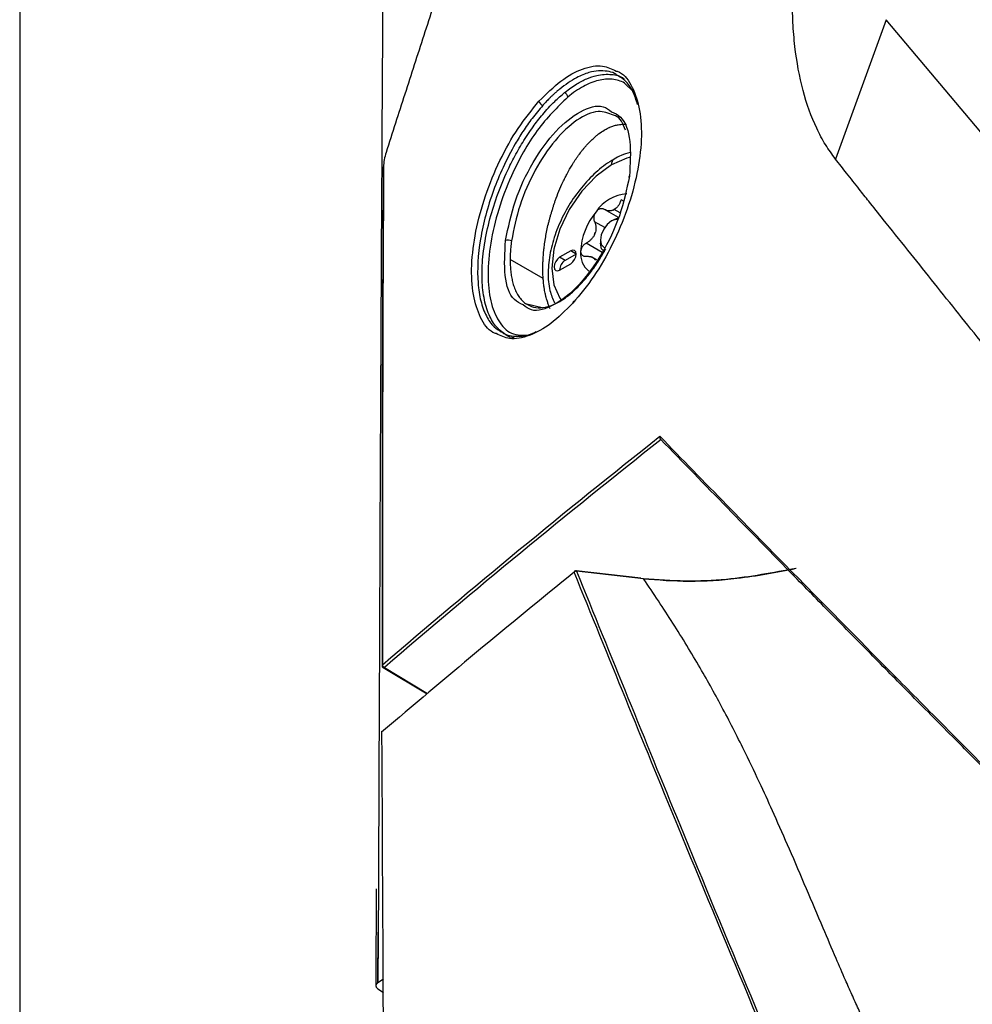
# Model space of a CAD drawing. Header units: millimetres. Extents: x 155400 to 158181, y 110641 to 115017.
# Tile 31 of 126: x 157604 to 157665, y 111474 to 111537. Entities that reach past the tile are written whole.
import ezdxf

# ---------------------------------------------------------------- set-up
doc = ezdxf.new("R2010")
doc.units = ezdxf.units.MM

msp = doc.modelspace()

# ---------------------------------------------------------------- linework, layer by layer
at = {"color": 7, "linetype": 'Continuous', "lineweight": 25}
for p, q in [((157603.833, 111769.012), (157603.833, 111440.191)), ((157659.357, 111536.876), (157656.107, 111527.949)), ((157643.164, 111532.265), (157642.588, 111532.82)), ((157642.563, 111525.227), (157642.365, 111525.342)), ((157642.199, 111524.203), (157641.296, 111524.725)), ((157642.301, 111524.505), (157641.929, 111524.72)), ((157641.752, 111523.985), (157641.929, 111524.087)), ((157641.929, 111524.087), (157642.189, 111524.192)), ((157641.318, 111523.563), (157640.665, 111523.94)), ((157641.045, 111522.76), (157641.045, 111522.556)), ((157641.152, 111521.973), (157640.131, 111522.563)), ((157637.376, 111520.296), (157635.257, 111521.52)), ((157639.136, 111522.066), (157638.429, 111521.658)), ((157638.782, 111521.454), (157638.429, 111521.658)), ((157639.489, 111521.862), (157638.782, 111521.454)), ((157639.489, 111521.862), (157639.136, 111522.066)), ((157640.822, 111521.489), (157640.468, 111521.693)), ((157638.429, 111520.842), (157639.136, 111521.25)), ((157636.238, 111518.708), (157637.302, 111518.45)), ((157643.62, 111501.112), (157639.498, 111501.582)), ((157643.808, 111501.07), (157639.51, 111501.557)), ((157627.12, 111495.383), (157629.936, 111493.7)), ((157627.197, 111495.39), (157629.972, 111493.73)), ((157626.82, 111481.386), (157626.788, 111475.194)), ((157626.786, 111475.193), (157626.805, 111478.43)), ((157626.784, 111474.806), (157627.147, 111474.573)), ((157627.141, 111475.416), (157626.788, 111475.194))]:
    msp.add_line(p, q, dxfattribs=at)
at = {"color": 7, "linetype": 'Continuous', "lineweight": 25, "flags": 128}
for points in [[(157675.808, 111517.306), (157667.588, 111527.085), (157659.357, 111536.876)], [(157627.306, 111528.361), (157627.301, 111528.365), (157627.294, 111528.37), (157627.292, 111528.375), (157627.294, 111528.378), (157627.301, 111528.379), (157627.311, 111528.379)], [(157642.915, 111528.047), (157642.742, 111528.005), (157641.752, 111527.584)], [(157641.752, 111527.584), (157640.762, 111526.863), (157639.84, 111525.889), (157639.048, 111524.73), (157638.44, 111523.465), (157638.058, 111522.179), (157637.928, 111520.961), (157638.058, 111519.893), (157638.44, 111519.049), (157638.513, 111518.951)], [(157642.897, 111526.857), (157642.875, 111526.843), (157642.86, 111526.827), (157642.853, 111526.809), (157642.853, 111526.79), (157642.861, 111526.77), (157642.868, 111526.759)], [(157641.752, 111523.985), (157641.481, 111523.767), (157641.252, 111523.457), (157641.099, 111523.104), (157641.045, 111522.76), (157641.099, 111522.479), (157641.252, 111522.302), (157641.297, 111522.281)], [(157642.138, 111524.075), (157642.023, 111524.079), (157641.752, 111523.985)], [(157639.136, 111521.25), (157639.271, 111521.359), (157639.386, 111521.514), (157639.462, 111521.69), (157639.489, 111521.862), (157639.462, 111522.003), (157639.386, 111522.091), (157639.271, 111522.113), (157639.136, 111522.066)], [(157641.304, 111521.984), (157641.304, 111521.984), (157641.112, 111522.204), (157641.045, 111522.556)], [(157638.429, 111521.658), (157638.293, 111521.549), (157638.179, 111521.394), (157638.102, 111521.218), (157638.075, 111521.046), (157638.102, 111520.905), (157638.179, 111520.817), (157638.293, 111520.795), (157638.429, 111520.842)], [(157639.51, 111501.557), (157639.507, 111501.568), (157639.504, 111501.576), (157639.501, 111501.581), (157639.498, 111501.583)]]:
    msp.add_lwpolyline(points, dxfattribs=at)
at = {"color": 7, "linetype": 'Continuous', "lineweight": 25}
for centre, radius, start, end in [((157638.608, 111531.894), 0.339, 3.9185, 66.84296), ((157637.485, 111531.755), 0.395, 195.57265, 249.23281), ((157642.152, 111527.624), 0.402, 125.6283, 185.6824), ((157627.187, 111527.406), 0.0636, 126.618, 180.74691), ((157642.895, 111523.169), 2.556, 93.42954, 146.56509), ((157642.885, 111523.067), 1.914, 117.83939, 122.15524), ((157641.457, 111525.536), 0.943, 295.75065, 300.04262), ((157641.394, 111525.644), 1.068, 300.03733, 303.98809), ((157644.065, 111521.828), 4.298, 140.22793, 177.36071), ((157635.125, 111522.286), 0.471, 62.36868, 109.79747), ((157643.746, 111521.99), 3.283, 157.28857, 160.30007), ((157639.083, 111523.799), 1.722, 335.92219, 341.66645), ((157641.207, 111521.895), 1.441, 174.8086, 230.89599), ((157641.354, 111521.99), 0.818, 211.29704, 218.9043), ((157640.337, 111521.276), 0.43, 27.8531, 42.34824), ((157639.172, 111520.821), 0.743, 121.60594, 178.39944), ((157639.364, 111518.745), 0.0869, 90.19956, 195.66646), ((157639.441, 111501.489), 0.0822, 131.13614, 183.28905), ((157639.505, 111501.376), 0.182, 88.35646, 143.44454), ((157639.481, 111501.434), 0.15, 83.50665, 128.88504), ((157627.11, 111495.51), 0.063, 126.5982, 180.94408), ((157627.197, 111495.512), 0.15, 180.04886, 239.12902), ((157627.271, 111495.575), 0.199, 184.0874, 248.11259), ((157627.153, 111495.452), 0.0759, 244.06634, 305.24824)]:
    msp.add_arc(centre, radius, start, end, dxfattribs=at)
for points, knots in [([(157631.351, 111773.916), (157630.703, 111750.177), (157629.372, 111701.422), (157628.018, 111627.204), (157627.101, 111553.467), (157626.911, 111504.725), (157626.82, 111481.386)], [0, 0, 0, 0, 0.245352, 0.503907, 0.76247, 1, 1, 1, 1]), ([(157645.489, 111582.712), (157645.021, 111581.368), (157644.089, 111578.688), (157642.704, 111574.678), (157641.335, 111570.691), (157639.982, 111566.728), (157638.645, 111562.787), (157637.324, 111558.871), (157636.019, 111554.977), (157634.729, 111551.108), (157633.455, 111547.262), (157632.196, 111543.439), (157630.952, 111539.641), (157629.724, 111535.866), (157628.511, 111532.115), (157627.71, 111529.622), (157627.311, 111528.379)], [0, 0, 0, 0, 0.074618, 0.148745, 0.222382, 0.295528, 0.368183, 0.440347, 0.512021, 0.583204, 0.653896, 0.724098, 0.793809, 0.86303, 0.93176, 1, 1, 1, 1]), ([(157656.107, 111527.949), (157655.997, 111528.099), (157655.776, 111528.4), (157655.352, 111529.026), (157654.699, 111530.253), (157653.966, 111532.275), (157653.534, 111534.64), (157653.381, 111536.432), (157653.351, 111537.505), (157653.345, 111538.05), (157653.342, 111538.323)], [0, 0, 0, 0, 0.0626835, 0.1253067, 0.2505757, 0.5010336, 0.7505244, 0.8749507, 0.9373996, 1, 1, 1, 1]), ([(157637.104, 111531.649), (157637.574, 111532.118), (157638.513, 111533.055), (157639.917, 111533.795), (157641.147, 111534.032), (157641.774, 111533.724), (157642.053, 111533.587)], [0, 0, 0, 0, 0.263459, 0.52645, 0.788784, 1, 1, 1, 1]), ([(157642.144, 111533.296), (157642.079, 111533.345), (157641.879, 111533.496), (157641.464, 111533.586), (157640.921, 111533.621), (157640.267, 111533.499), (157639.434, 111533.172), (157638.795, 111532.702), (157638.431, 111532.434)], [0, 0, 0, 0, 0.070901, 0.216319, 0.371216, 0.535607, 0.735579, 1, 1, 1, 1]), ([(157642.053, 111533.587), (157642.125, 111533.564), (157642.565, 111533.422), (157643.119, 111532.594), (157643.618, 111531.14), (157643.719, 111529.224), (157643.442, 111527.045), (157642.801, 111524.736), (157641.844, 111522.474), (157640.65, 111520.373), (157639.736, 111519.272), (157639.28, 111518.722)], [0, 0, 0, 0, 0.0238, 0.145909, 0.268028, 0.389961, 0.511787, 0.633817, 0.755985, 0.878113, 1, 1, 1, 1]), ([(157638.777, 111532.235), (157639.029, 111532.422), (157639.498, 111532.773), (157640.176, 111533.116), (157640.941, 111533.378), (157641.741, 111533.398), (157642.323, 111533.292), (157642.539, 111533.103), (157642.544, 111533.099)], [0, 0, 0, 0, 0.180695, 0.337566, 0.497502, 0.757292, 0.994452, 1, 1, 1, 1]), ([(157642.588, 111532.82), (157642.345, 111532.954), (157642.083, 111533.033), (157641.663, 111533.075), (157641.518, 111533.076), (157641.219, 111533.051), (157641.065, 111533.025), (157640.597, 111532.909), (157640.277, 111532.781), (157639.62, 111532.423), (157639.282, 111532.192), (157638.946, 111531.917)], [0, 0, 0, 0, 0.25, 0.25, 0.375, 0.375, 0.5, 0.5, 0.75, 0.75, 1, 1, 1, 1]), ([(157643.425, 111531.454), (157643.332, 111531.739), (157643.131, 111532.349), (157642.69, 111532.971), (157642.306, 111533.199), (157642.144, 111533.296)], [0, 0, 0, 0, 0.33534, 0.718738, 1, 1, 1, 1]), ([(157634.982, 111516.69), (157634.752, 111516.859), (157634.3, 111517.191), (157633.824, 111518.075), (157633.523, 111519.194), (157633.423, 111520.55), (157633.525, 111522.072), (157633.827, 111523.694), (157634.319, 111525.378), (157634.897, 111526.826), (157635.495, 111528.047), (157636.067, 111529.052), (157636.59, 111529.838), (157637.027, 111530.422), (157637.355, 111530.829), (157637.72, 111531.244), (157638.184, 111531.727), (157638.531, 111532.025), (157638.742, 111532.206)], [0, 0, 0, 0, 0.083578, 0.164643, 0.2488, 0.331452, 0.414294, 0.498359, 0.579785, 0.665451, 0.717134, 0.772884, 0.832709, 0.85828, 0.886062, 0.916056, 0.949129, 1, 1, 1, 1]), ([(157638.431, 111532.434), (157638.374, 111532.386), (157638.262, 111532.294), (157638.103, 111532.152), (157637.956, 111532.016), (157637.822, 111531.887), (157637.701, 111531.766), (157637.594, 111531.655), (157637.5, 111531.555), (157637.418, 111531.466), (157637.368, 111531.411), (157637.345, 111531.385)], [0, 0, 0, 0, 0.157994, 0.304267, 0.43882, 0.561653, 0.672764, 0.772155, 0.859825, 0.935773, 1, 1, 1, 1]), ([(157634.372, 111516.771), (157634.3, 111516.794), (157633.867, 111516.934), (157633.326, 111517.755), (157632.838, 111519.201), (157632.738, 111521.117), (157633.008, 111523.301), (157633.633, 111525.614), (157634.567, 111527.88), (157635.742, 111529.989), (157636.65, 111531.095), (157637.104, 111531.649)], [0, 0, 0, 0, 0.024537, 0.146215, 0.268142, 0.390183, 0.512144, 0.633891, 0.755731, 0.877769, 1, 1, 1, 1]), ([(157638.946, 111531.917), (157638.278, 111531.263), (157636.943, 111529.955), (157635.431, 111527.244), (157634.474, 111524.725), (157633.955, 111522.547), (157633.78, 111520.528), (157633.958, 111518.802), (157634.485, 111517.52), (157635.307, 111516.628), (157636.119, 111516.667), (157636.541, 111516.687)], [0, 0, 0, 0, 0.148528, 0.297069, 0.396234, 0.495574, 0.594965, 0.694255, 0.793359, 0.892535, 1, 1, 1, 1]), ([(157637.345, 111531.385), (157637.115, 111531.116), (157636.679, 111530.604), (157636.092, 111529.763), (157635.455, 111528.73), (157634.8, 111527.468), (157634.16, 111525.917), (157633.668, 111524.361), (157633.218, 111522.297), (157633.109, 111520.383), (157633.352, 111518.821), (157633.705, 111517.88), (157634.151, 111517.21), (157634.528, 111516.987), (157634.69, 111516.892)], [0, 0, 0, 0, 0.06352, 0.120638, 0.171353, 0.260121, 0.342475, 0.429575, 0.51367, 0.684107, 0.768593, 0.855179, 0.938094, 1, 1, 1, 1]), ([(157634.966, 111522.729), (157635.138, 111523.576), (157635.483, 111525.269), (157636.68, 111527.802), (157638.173, 111529.857), (157639.768, 111531.103), (157641.06, 111531.509), (157641.584, 111531.112), (157641.756, 111530.982)], [0, 0, 0, 0, 0.182406, 0.364662, 0.546889, 0.729133, 0.911438, 1, 1, 1, 1]), ([(157641.87, 111530.754), (157641.559, 111530.881), (157640.889, 111531.155), (157639.542, 111530.549), (157638.115, 111529.228), (157636.822, 111527.291), (157635.795, 111524.986), (157635.494, 111523.464), (157635.344, 111522.703)], [0, 0, 0, 0, 0.148114, 0.31852, 0.488951, 0.659374, 0.829686, 1, 1, 1, 1]), ([(157641.756, 111530.982), (157641.958, 111530.892), (157642.555, 111530.626), (157643.046, 111529.18), (157642.947, 111527.631), (157642.897, 111526.857)], [0, 0, 0, 0, 0.2045667, 0.6023386, 1, 1, 1, 1]), ([(157642.646, 111529.81), (157642.483, 111530.21), (157642.294, 111530.673), (157641.92, 111530.744), (157641.87, 111530.754)], [0, 0, 0, 0, 0.866026, 1, 1, 1, 1]), ([(157641.29, 111529.802), (157641.333, 111529.827), (157641.41, 111529.872), (157641.511, 111529.925), (157641.587, 111529.962), (157641.671, 111530), (157641.809, 111530.055), (157641.927, 111530.09), (157642.002, 111530.112)], [0, 0, 0, 0, 0.178579, 0.321303, 0.42842, 0.500031, 0.678797, 1, 1, 1, 1]), ([(157642.002, 111530.112), (157642.028, 111530.119), (157642.088, 111530.134), (157642.209, 111530.155), (157642.362, 111530.172), (157642.502, 111530.181), (157642.609, 111530.181), (157642.663, 111530.176), (157642.687, 111530.174)], [0, 0, 0, 0, 0.108657, 0.249525, 0.500384, 0.750905, 0.890656, 1, 1, 1, 1]), ([(157639.873, 111528.501), (157639.911, 111528.548), (157639.987, 111528.642), (157640.101, 111528.776), (157640.218, 111528.909), (157640.374, 111529.073), (157640.493, 111529.185), (157640.569, 111529.256)], [0, 0, 0, 0, 0.167114, 0.333684, 0.499878, 0.681786, 1, 1, 1, 1]), ([(157640.569, 111529.256), (157640.629, 111529.31), (157640.748, 111529.417), (157640.867, 111529.51), (157640.927, 111529.556)], [0, 0, 0, 0, 0.500295, 1, 1, 1, 1]), ([(157849.297, 111528.719), (157840.611, 111525.311), (157823.254, 111518.499), (157798.172, 111507.516), (157773.819, 111496.006), (157750.269, 111483.927), (157727.546, 111471.32), (157705.698, 111458.201), (157684.756, 111444.599), (157664.787, 111430.521), (157645.734, 111416.023), (157633.924, 111405.993), (157628.017, 111400.977)], [0, 0, 0, 0, 0.100013, 0.199862, 0.299712, 0.399716, 0.499806, 0.599806, 0.69988, 0.799952, 0.89994, 1, 1, 1, 1]), ([(157639.223, 111527.563), (157639.257, 111527.619), (157639.326, 111527.732), (157639.432, 111527.895), (157639.536, 111528.05), (157639.683, 111528.256), (157639.795, 111528.401), (157639.873, 111528.501)], [0, 0, 0, 0, 0.1663548, 0.3329458, 0.4998626, 0.6535172, 1, 1, 1, 1]), ([(157641.918, 111527.951), (157641.733, 111527.836), (157641.204, 111527.508), (157640.37, 111526.775), (157639.481, 111525.725), (157638.731, 111524.529), (157638.158, 111523.251), (157637.789, 111521.948), (157637.656, 111520.684), (157637.74, 111519.588), (157637.986, 111519.001), (157638.091, 111518.748)], [0, 0, 0, 0, 0.064288, 0.184415, 0.304202, 0.423688, 0.543266, 0.663336, 0.784423, 0.906956, 1, 1, 1, 1]), ([(157642.947, 111528.375), (157642.753, 111528.321), (157642.407, 111528.225), (157642.067, 111528.034), (157641.918, 111527.951)], [0, 0, 0, 0, 0.561037, 1, 1, 1, 1]), ([(157668.512, 111512.42), (157668.083, 111512.953), (157667.032, 111514.26), (157665.462, 111516.211), (157663.806, 111518.279), (157662.265, 111520.211), (157660.717, 111522.149), (157659.376, 111523.822), (157658.339, 111525.118), (157657.557, 111526.099), (157656.847, 111526.997), (157656.344, 111527.644), (157656.107, 111527.949)], [0, 0, 0, 0, 0.102078, 0.25, 0.374999, 0.5, 0.622226, 0.749999, 0.825581, 0.874999, 0.941226, 1, 1, 1, 1]), ([(157627.124, 111527.405), (157627.098, 111522.138), (157627.046, 111511.522), (157627.047, 111500.874), (157627.047, 111495.509)], [0, 0, 0, 0, 0.496094, 1, 1, 1, 1]), ([(157642.897, 111526.857), (157642.722, 111526.012), (157642.37, 111524.323), (157641.155, 111521.796), (157639.651, 111519.746), (157638.058, 111518.501), (157636.778, 111518.091), (157636.261, 111518.483), (157636.092, 111518.612)], [0, 0, 0, 0, 0.182314, 0.364615, 0.546931, 0.729166, 0.911348, 1, 1, 1, 1]), ([(157638.64, 111526.476), (157638.663, 111526.524), (157638.709, 111526.62), (157638.78, 111526.761), (157638.851, 111526.901), (157638.899, 111526.992), (157638.923, 111527.038)], [0, 0, 0, 0, 0.250518, 0.501191, 0.750944, 1, 1, 1, 1]), ([(157637.762, 111524.016), (157637.78, 111524.087), (157637.818, 111524.23), (157637.88, 111524.443), (157637.939, 111524.62), (157637.993, 111524.797), (157638.045, 111524.97), (157638.1, 111525.143), (157638.136, 111525.246), (157638.149, 111525.282)], [0, 0, 0, 0, 0.16693, 0.334033, 0.501068, 0.588909, 0.751105, 0.912576, 1, 1, 1, 1]), ([(157642.365, 111525.342), (157642.354, 111525.309), (157642.334, 111525.245), (157642.297, 111525.157), (157642.259, 111525.078), (157642.2, 111524.977), (157642.115, 111524.861), (157642.032, 111524.792), (157641.991, 111524.759)], [0, 0, 0, 0, 0.136832, 0.265737, 0.386769, 0.49999, 0.757495, 1, 1, 1, 1]), ([(157641.296, 111524.725), (157641.278, 111524.734), (157641.244, 111524.752), (157641.188, 111524.767), (157641.133, 111524.773), (157641.078, 111524.77), (157641.009, 111524.756), (157640.928, 111524.723), (157640.838, 111524.662), (157640.787, 111524.605), (157640.762, 111524.577)], [0, 0, 0, 0, 0.108101, 0.212121, 0.312109, 0.408115, 0.500199, 0.669962, 0.836392, 1, 1, 1, 1]), ([(157641.866, 111524.687), (157641.844, 111524.678), (157641.798, 111524.66), (157641.726, 111524.643), (157641.652, 111524.634), (157641.555, 111524.635), (157641.432, 111524.657), (157641.343, 111524.701), (157641.296, 111524.725)], [0, 0, 0, 0, 0.118955, 0.241753, 0.368585, 0.499622, 0.734116, 1, 1, 1, 1]), ([(157637.498, 111522.734), (157637.51, 111522.809), (157637.543, 111523.022), (157637.609, 111523.375), (157637.688, 111523.728), (157637.743, 111523.941), (157637.762, 111524.016)], [0, 0, 0, 0, 0.175286, 0.500004, 0.825196, 1, 1, 1, 1]), ([(157640.762, 111524.577), (157640.748, 111524.559), (157640.721, 111524.522), (157640.686, 111524.461), (157640.657, 111524.396), (157640.636, 111524.328), (157640.618, 111524.246), (157640.613, 111524.149), (157640.625, 111524.039), (157640.651, 111523.974), (157640.665, 111523.94)], [0, 0, 0, 0, 0.097875, 0.196697, 0.29658, 0.397634, 0.499966, 0.655549, 0.822147, 1, 1, 1, 1]), ([(157640.665, 111523.94), (157640.678, 111523.912), (157640.701, 111523.859), (157640.727, 111523.776), (157640.745, 111523.695), (157640.759, 111523.582), (157640.76, 111523.436), (157640.731, 111523.316), (157640.718, 111523.258)], [0, 0, 0, 0, 0.136832, 0.265737, 0.386769, 0.49999, 0.757495, 1, 1, 1, 1]), ([(157636.092, 111518.612), (157635.893, 111518.7), (157635.306, 111518.96), (157634.822, 111520.398), (157634.918, 111521.95), (157634.966, 111522.729)], [0, 0, 0, 0, 0.203674, 0.600565, 1, 1, 1, 1]), ([(157637.415, 111522.095), (157637.421, 111522.148), (157637.432, 111522.253), (157637.451, 111522.398), (157637.473, 111522.558), (157637.488, 111522.665), (157637.498, 111522.734)], [0, 0, 0, 0, 0.249586, 0.500006, 0.680279, 1, 1, 1, 1]), ([(157640.655, 111523.097), (157640.641, 111523.07), (157640.613, 111523.016), (157640.562, 111522.938), (157640.502, 111522.861), (157640.417, 111522.769), (157640.295, 111522.662), (157640.188, 111522.597), (157640.131, 111522.563)], [0, 0, 0, 0, 0.118955, 0.241753, 0.368585, 0.499622, 0.734116, 1, 1, 1, 1]), ([(157635.344, 111522.703), (157635.335, 111522.635), (157635.317, 111522.498), (157635.296, 111522.296), (157635.279, 111522.097), (157635.267, 111521.901), (157635.259, 111521.708), (157635.257, 111521.583), (157635.257, 111521.52)], [0, 0, 0, 0, 0.1671525, 0.3338311, 0.5002449, 0.6666042, 0.8331196, 1, 1, 1, 1]), ([(157635.257, 111521.52), (157635.257, 111521.454), (157635.257, 111521.323), (157635.264, 111521.131), (157635.276, 111520.944), (157635.293, 111520.761), (157635.315, 111520.584), (157635.343, 111520.411), (157635.376, 111520.243), (157635.414, 111520.081), (157635.458, 111519.925), (157635.53, 111519.702), (157635.644, 111519.43), (157635.813, 111519.141), (157636.01, 111518.895), (157636.308, 111518.633), (157636.744, 111518.433), (157637.342, 111518.405), (157637.889, 111518.555), (157638.345, 111518.776), (157638.71, 111519.001), (157639.063, 111519.267), (157639.424, 111519.584), (157639.759, 111519.919), (157640.093, 111520.296), (157640.395, 111520.673), (157640.675, 111521.058), (157640.933, 111521.442), (157641.166, 111521.82), (157641.31, 111522.074), (157641.379, 111522.197)], [0, 0, 0, 0, 0.0165287, 0.0330407, 0.0495587, 0.0661058, 0.0827051, 0.0993882, 0.1161921, 0.1330887, 0.1500427, 0.1670186, 0.2087593, 0.2505846, 0.2905489, 0.3336503, 0.4170765, 0.5001563, 0.5834646, 0.6249817, 0.6667697, 0.7144113, 0.7499938, 0.794518, 0.8334017, 0.8703876, 0.9056413, 0.9391663, 0.9705818, 1, 1, 1, 1]), ([(157637.367, 111521.475), (157637.371, 111521.543), (157637.378, 111521.679), (157637.394, 111521.886), (157637.408, 111522.025), (157637.415, 111522.095)], [0, 0, 0, 0, 0.33295, 0.666162, 1, 1, 1, 1]), ([(157640.131, 111522.563), (157640.109, 111522.55), (157640.067, 111522.525), (157640.009, 111522.48), (157639.957, 111522.431), (157639.911, 111522.38), (157639.862, 111522.313), (157639.814, 111522.227), (157639.779, 111522.123), (157639.774, 111522.058), (157639.772, 111522.026)], [0, 0, 0, 0, 0.108101, 0.212121, 0.312109, 0.408115, 0.500199, 0.669962, 0.836392, 1, 1, 1, 1]), ([(157637.376, 111520.296), (157637.373, 111520.34), (157637.366, 111520.447), (157637.356, 111520.639), (157637.349, 111520.908), (157637.353, 111521.193), (157637.363, 111521.396), (157637.367, 111521.475)], [0, 0, 0, 0, 0.1164868, 0.2833393, 0.4999615, 0.8067071, 1, 1, 1, 1]), ([(157639.772, 111522.026), (157639.773, 111522.007), (157639.774, 111521.969), (157639.787, 111521.917), (157639.807, 111521.869), (157639.836, 111521.827), (157639.878, 111521.784), (157639.94, 111521.746), (157640.027, 111521.72), (157640.096, 111521.721), (157640.131, 111521.721)], [0, 0, 0, 0, 0.097875, 0.196697, 0.29658, 0.397634, 0.499966, 0.655549, 0.822147, 1, 1, 1, 1]), ([(157640.131, 111521.721), (157640.16, 111521.723), (157640.218, 111521.726), (157640.298, 111521.721), (157640.369, 111521.71), (157640.461, 111521.688), (157640.564, 111521.646), (157640.626, 111521.592), (157640.655, 111521.565)], [0, 0, 0, 0, 0.1368319, 0.2657372, 0.3867688, 0.4999905, 0.7574953, 1, 1, 1, 1]), ([(157637.527, 111519.242), (157637.518, 111519.282), (157637.498, 111519.376), (157637.465, 111519.54), (157637.428, 111519.769), (157637.397, 111520.021), (157637.383, 111520.207), (157637.377, 111520.283)], [0, 0, 0, 0, 0.123531, 0.287831, 0.493026, 0.791903, 1, 1, 1, 1]), ([(157637.817, 111518.358), (157637.807, 111518.38), (157637.778, 111518.445), (157637.727, 111518.58), (157637.664, 111518.767), (157637.598, 111518.972), (157637.554, 111519.132), (157637.534, 111519.214), (157637.527, 111519.242)], [0, 0, 0, 0, 0.0850044, 0.2490346, 0.4981793, 0.7482957, 0.9139009, 1, 1, 1, 1]), ([(157639.28, 111518.722), (157638.808, 111518.252), (157637.865, 111517.316), (157636.469, 111516.575), (157635.257, 111516.334), (157634.644, 111516.637), (157634.372, 111516.771)], [0, 0, 0, 0, 0.264354, 0.527529, 0.790456, 1, 1, 1, 1]), ([(157634.69, 111516.892), (157634.754, 111516.843), (157634.945, 111516.697), (157635.349, 111516.609), (157635.883, 111516.582), (157636.415, 111516.659), (157636.781, 111516.832), (157636.924, 111516.9)], [0, 0, 0, 0, 0.110449, 0.330397, 0.570988, 0.832238, 1, 1, 1, 1]), ([(157635.516, 111516.504), (157635.329, 111516.529), (157635.135, 111516.554), (157634.987, 111516.685), (157634.982, 111516.69)], [0, 0, 0, 0, 0.961763, 1, 1, 1, 1]), ([(157644.851, 111510.193), (157644.85, 111510.188), (157644.845, 111510.169), (157644.842, 111510.14), (157644.845, 111510.106), (157644.853, 111510.068), (157644.873, 111510.024), (157644.901, 111510.002), (157644.914, 111509.992)], [0, 0, 0, 0, 0.0706, 0.251093, 0.388982, 0.501668, 0.766996, 1, 1, 1, 1]), ([(157639.359, 111501.484), (157637.265, 111499.784), (157633.093, 111496.395), (157629.043, 111492.96), (157627.025, 111491.249)], [0, 0, 0, 0, 0.501718, 1, 1, 1, 1]), ([(157664.778, 111441.028), (157661.565, 111448.449), (157655.14, 111463.291), (157646.713, 111483.418), (157641.558, 111496.082), (157639.359, 111501.484)], [0, 0, 0, 0, 0.364441, 0.728882, 1, 1, 1, 1]), ([(157639.51, 111501.557), (157641.701, 111496.155), (157646.839, 111483.491), (157655.247, 111463.359), (157661.662, 111448.513), (157664.869, 111441.09)], [0, 0, 0, 0, 0.2711165, 0.6355573, 1, 1, 1, 1]), ([(157643.777, 111501.067), (157644.755, 111500.996), (157646.751, 111500.85), (157650.098, 111501.065), (157652.329, 111501.496), (157653.581, 111501.738)], [0, 0, 0, 0, 0.29644, 0.60502, 1, 1, 1, 1]), ([(157653.584, 111501.734), (157652.108, 111501.456), (157649.797, 111501.021), (157646.458, 111500.864), (157644.7, 111501.001), (157643.808, 111501.07)], [0, 0, 0, 0, 0.464968, 0.728653, 1, 1, 1, 1]), ([(157653.492, 111501.199), (157653.468, 111501.214), (157653.446, 111501.241), (157653.433, 111501.308), (157653.441, 111501.345), (157653.457, 111501.373)], [0, 0, 0, 0, 0.5, 0.5, 1, 1, 1, 1]), ([(157653.457, 111501.373), (157653.953, 111500.868), (157654.948, 111499.855), (157656.453, 111498.326), (157657.973, 111496.784), (157659.459, 111495.279), (157660.993, 111493.729), (157662.528, 111492.179), (157664.112, 111490.584), (157665.384, 111489.308), (157666.422, 111488.269), (157667.033, 111487.658), (157667.444, 111487.249), (157667.704, 111486.989), (157667.964, 111486.743), (157668.289, 111486.482), (157668.577, 111486.279), (157668.779, 111486.162), (157668.88, 111486.104)], [0, 0, 0, 0, 0.099184, 0.19895, 0.299298, 0.400228, 0.492139, 0.600339, 0.700385, 0.800449, 0.846666, 0.900505, 0.918195, 0.925519, 0.950516, 0.967022, 0.983509, 1, 1, 1, 1]), ([(157673.264, 111450.318), (157672.902, 111450.726), (157672.077, 111451.653), (157670.686, 111453.22), (157669.095, 111455.052), (157667.481, 111456.932), (157666.034, 111458.768), (157664.759, 111460.516), (157663.61, 111462.216), (157662.3, 111464.303), (157660.836, 111466.867), (157659.627, 111469.205), (157658.822, 111470.849), (157658.4, 111471.728), (157657.981, 111472.621), (157657.564, 111473.526), (157657.15, 111474.444), (157656.674, 111475.517), (157656.062, 111476.938), (157655.231, 111478.89), (157654.236, 111481.23), (157653.198, 111483.657), (157652.232, 111485.849), (157651.303, 111487.894), (157650.229, 111490.144), (157648.945, 111492.665), (157647.411, 111495.437), (157645.721, 111498.211), (157644.444, 111500.12), (157643.808, 111501.07)], [0, 0, 0, 0, 0.026668, 0.060584, 0.101979, 0.144711, 0.180837, 0.216471, 0.251533, 0.282923, 0.340106, 0.401029, 0.417574, 0.434353, 0.451362, 0.468595, 0.486047, 0.503712, 0.529821, 0.566983, 0.615065, 0.663692, 0.706365, 0.741505, 0.782176, 0.837243, 0.888759, 0.944634, 1, 1, 1, 1]), ([(157689.792, 111495.28), (157689.173, 111494.87), (157688.041, 111494.121), (157686.509, 111493.098), (157685.296, 111492.284), (157684.401, 111491.68), (157683.82, 111491.287), (157682.889, 111490.656), (157681.804, 111489.92), (157680.613, 111489.109), (157679.869, 111488.602), (157679.274, 111488.196), (157678.682, 111487.793), (157678.091, 111487.39), (157677.615, 111487.078), (157677.095, 111486.758), (157676.379, 111486.352), (157675.214, 111485.823), (157673.631, 111485.307), (157672.175, 111485.133), (157670.959, 111485.215), (157670.042, 111485.412), (157669.11, 111485.785), (157668.405, 111486.224), (157667.745, 111486.788), (157667.28, 111487.271), (157666.785, 111487.763), (157666.429, 111488.119), (157665.869, 111488.679), (157665.036, 111489.515), (157663.4, 111491.158), (157661.249, 111493.327), (157658.598, 111496.009), (157656.037, 111498.607), (157654.319, 111500.357), (157653.492, 111501.199)], [0, 0, 0, 0, 0.037708, 0.068971, 0.093791, 0.112171, 0.124115, 0.129625, 0.169678, 0.191199, 0.203569, 0.215909, 0.22822, 0.2405, 0.252751, 0.258027, 0.273015, 0.297728, 0.33215, 0.376281, 0.39778, 0.421434, 0.447241, 0.475204, 0.485301, 0.512654, 0.524693, 0.537189, 0.550143, 0.583609, 0.625118, 0.723304, 0.812557, 0.909786, 1, 1, 1, 1]), ([(157627.041, 111491.261), (157627.032, 111491.264), (157627.013, 111491.27), (157626.998, 111491.272), (157626.998, 111491.266), (157627.013, 111491.256), (157627.024, 111491.249), (157627.025, 111491.249)], [0, 0, 0, 0, 0.183275, 0.365075, 0.655887, 0.990348, 1, 1, 1, 1]), ([(157627.025, 111491.249), (157627.109, 111473.361), (157627.202, 111453.37), (157627.588, 111424.813), (157627.78, 111413.098), (157627.967, 111403.484), (157627.989, 111402.362)], [0, 0, 0, 0, 0.605888, 0.677171, 0.962307, 1, 1, 1, 1]), ([(157626.669, 111481.203), (157626.668, 111480.506), (157626.662, 111478.439), (157626.659, 111476.37), (157626.656, 111474.999)], [0, 0, 0, 0, 0.337111, 1, 1, 1, 1]), ([(157626.788, 111475.194), (157626.774, 111475.185), (157626.748, 111475.167), (157626.716, 111475.137), (157626.685, 111475.099), (157626.662, 111475.053), (157626.653, 111475.001), (157626.661, 111474.947), (157626.686, 111474.896), (157626.726, 111474.847), (157626.765, 111474.819), (157626.784, 111474.806)], [0, 0, 0, 0, 0.082732, 0.165834, 0.250562, 0.374214, 0.499933, 0.622783, 0.749443, 0.874454, 1, 1, 1, 1])]:
    msp.add_open_spline(points, degree=3, knots=knots, dxfattribs=at)
for points in [[(157638.742, 111532.206), (157638.753, 111532.215), (157638.765, 111532.225), (157638.777, 111532.235)], [(157640.927, 111529.556), (157641.048, 111529.647), (157641.171, 111529.73), (157641.29, 111529.802)], [(157627.311, 111528.379), (157627.207, 111528.056), (157627.151, 111527.736), (157627.149, 111527.457)], [(157627.149, 111527.457), (157627.089, 111516.846), (157627.063, 111506.214), (157627.072, 111495.561)], [(157627.089, 111495.452), (157627.08, 111506.105), (157627.105, 111516.737), (157627.166, 111527.347)], [(157638.923, 111527.038), (157639.02, 111527.219), (157639.12, 111527.394), (157639.223, 111527.563)], [(157638.149, 111525.282), (157638.293, 111525.695), (157638.457, 111526.093), (157638.64, 111526.476)], [(157637.377, 111520.283), (157637.377, 111520.288), (157637.376, 111520.292), (157637.376, 111520.296)], [(157627.072, 111495.561), (157632.813, 111500.488), (157638.743, 111505.368), (157644.851, 111510.193)], [(157644.851, 111510.193), (157647.682, 111507.276), (157650.551, 111504.336), (157653.457, 111501.373)], [(157644.927, 111509.984), (157638.854, 111505.186), (157632.942, 111500.321), (157627.197, 111495.39)], [(157653.492, 111501.199), (157650.595, 111504.152), (157647.736, 111507.083), (157644.914, 111509.992)], [(157643.777, 111501.067), (157643.78, 111501.075), (157643.787, 111501.089), (157643.795, 111501.095), (157643.803, 111501.09), (157643.806, 111501.076), (157643.808, 111501.07)]]:
    msp.add_open_spline(points, degree=3, dxfattribs=at)

doc.saveas('drawing.dxf')
